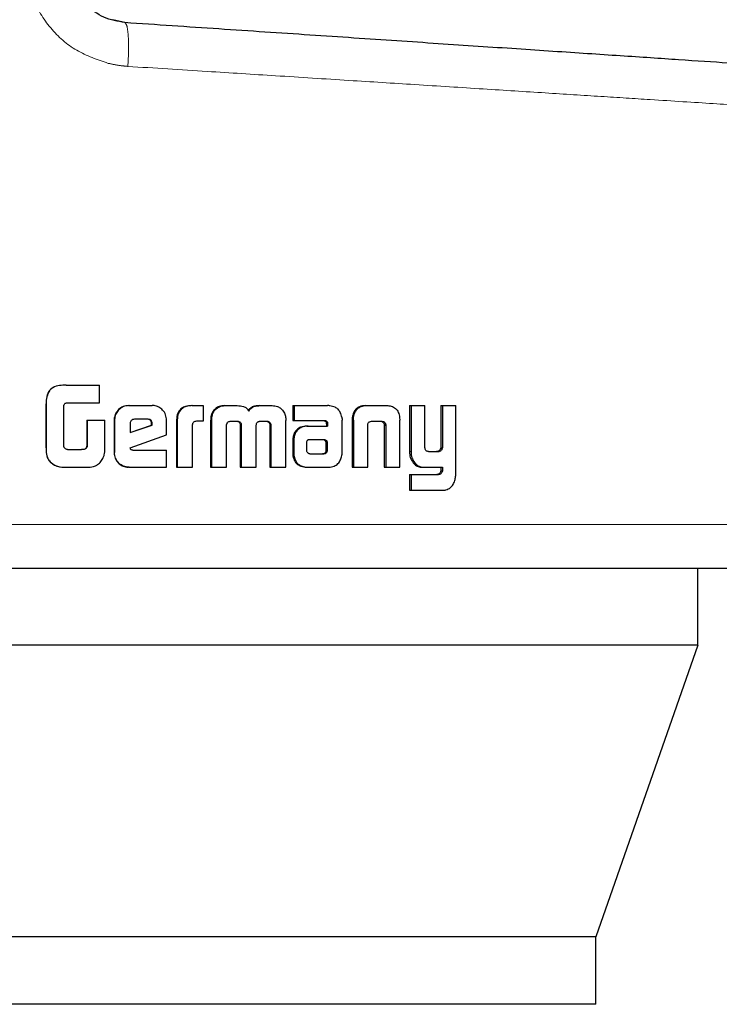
# Model space of a CAD drawing. Header units: millimetres. Extents: x 18 to 260, y 57 to 148.
# Tile 4 of 80: x 33.053 to 33.885, y 57.4 to 58.57. Entities that reach past the tile are written whole.
import ezdxf

# ---------------------------------------------------------------- set-up
doc = ezdxf.new("R2010")
doc.units = ezdxf.units.MM
doc.linetypes.add('PHANTOM', pattern=[12.7, 6.35, -1.27, 1.27, -1.27, 1.27, -1.27])

msp = doc.modelspace()

# ---------------------------------------------------------------- linework, layer by layer
at = {"color": 7, "linetype": 'Continuous', "lineweight": 25}
for p, q in [((33.1778, 58.5668), (33.1636, 58.5702)), ((33.108, 58.136), (33.1082, 58.136)), ((33.1082, 58.136), (33.1478, 58.136)), ((33.1478, 58.115), (33.1478, 58.136)), ((33.109, 58.115), (33.1478, 58.115)), ((33.084, 58.1119), (33.084, 58.066)), ((33.0841, 58.1119), (33.0841, 58.066)), ((33.1052, 58.0635), (33.1052, 58.111)), ((33.1823, 58.1117), (33.1828, 58.1117)), ((33.1828, 58.1117), (33.2104, 58.1117)), ((33.2576, 58.1117), (33.2584, 58.1117)), ((33.2584, 58.1117), (33.2708, 58.1117)), ((33.2708, 58.1117), (33.2708, 58.0931)), ((33.2831, 58.104), (33.2821, 58.104)), ((33.2964, 58.1117), (33.2974, 58.1117)), ((33.2974, 58.1117), (33.3112, 58.1117)), ((33.338, 58.1117), (33.3392, 58.1117)), ((33.3392, 58.1117), (33.3529, 58.1117)), ((33.3776, 58.1117), (33.3776, 58.094)), ((33.3776, 58.1117), (33.379, 58.1117)), ((33.379, 58.1117), (33.379, 58.094)), ((33.379, 58.1117), (33.4187, 58.1117)), ((33.4639, 58.1117), (33.4656, 58.1117)), ((33.4656, 58.1117), (33.489, 58.1117)), ((33.5163, 58.1117), (33.5163, 58.057)), ((33.5163, 58.1117), (33.5181, 58.1117)), ((33.5181, 58.1117), (33.5181, 58.057)), ((33.5181, 58.1117), (33.5345, 58.1117)), ((33.5345, 58.0628), (33.5345, 58.1117)), ((33.5533, 58.1117), (33.5533, 58.0616)), ((33.5533, 58.1117), (33.5553, 58.1117)), ((33.5553, 58.1117), (33.5553, 58.0616)), ((33.5553, 58.1117), (33.5712, 58.1117)), ((33.5712, 58.031), (33.5712, 58.1117)), ((33.1327, 58.0945), (33.1327, 58.0637)), ((33.1327, 58.0945), (33.133, 58.0945)), ((33.133, 58.0945), (33.133, 58.0637)), ((33.133, 58.0945), (33.154, 58.0945)), ((33.154, 58.0632), (33.154, 58.0945)), ((33.1651, 58.0944), (33.1651, 58.0557)), ((33.1651, 58.0944), (33.1656, 58.0944)), ((33.1656, 58.0944), (33.1656, 58.0557)), ((33.2052, 58.0954), (33.1891, 58.0954)), ((33.2275, 58.0769), (33.2275, 58.0944)), ((33.2391, 58.0929), (33.2391, 58.0384)), ((33.2391, 58.0929), (33.2399, 58.0929)), ((33.2399, 58.0929), (33.2399, 58.0384)), ((33.2708, 58.0931), (33.2628, 58.0931)), ((33.2798, 58.0941), (33.2798, 58.0384)), ((33.2798, 58.0941), (33.2808, 58.0941)), ((33.2808, 58.0941), (33.2808, 58.0384)), ((33.3037, 58.0931), (33.3124, 58.0931)), ((33.3387, 58.0931), (33.3465, 58.0931)), ((33.349, 58.0917), (33.3502, 58.0917)), ((33.3691, 58.0384), (33.3692, 58.0941)), ((33.3776, 58.094), (33.379, 58.094)), ((33.379, 58.094), (33.4151, 58.094)), ((33.4173, 58.0912), (33.4173, 58.0902)), ((33.4173, 58.0912), (33.4188, 58.0912)), ((33.4188, 58.0912), (33.4188, 58.0902)), ((33.436, 58.0556), (33.4361, 58.0945)), ((33.448, 58.0942), (33.448, 58.0384)), ((33.4482, 58.0976), (33.4498, 58.0976)), ((33.4496, 58.0942), (33.4496, 58.0384)), ((33.472, 58.0931), (33.4825, 58.0931)), ((33.5045, 58.0976), (33.5047, 58.0942)), ((33.5047, 58.0384), (33.5047, 58.0942)), ((33.184, 58.0904), (33.184, 58.0796)), ((33.184, 58.0796), (33.2102, 58.0885)), ((33.184, 58.0798), (33.2096, 58.0885)), ((33.2102, 58.0903), (33.2096, 58.0903)), ((33.2096, 58.0885), (33.2096, 58.0903)), ((33.2102, 58.0885), (33.2096, 58.0885)), ((33.2102, 58.0885), (33.2102, 58.0903)), ((33.2582, 58.0384), (33.2582, 58.0891)), ((33.2988, 58.0384), (33.2986, 58.0875)), ((33.3151, 58.0884), (33.3151, 58.0384)), ((33.3151, 58.0884), (33.3162, 58.0884)), ((33.3162, 58.0884), (33.3162, 58.0384)), ((33.3341, 58.0384), (33.3341, 58.0884)), ((33.3502, 58.0875), (33.3501, 58.0384)), ((33.3502, 58.0875), (33.3515, 58.0875)), ((33.3515, 58.0875), (33.3513, 58.0384)), ((33.3943, 58.0872), (33.3956, 58.0872)), ((33.3956, 58.0872), (33.4189, 58.0872)), ((33.4173, 58.0902), (33.4188, 58.0902)), ((33.4174, 58.0891), (33.4174, 58.0872)), ((33.4174, 58.0891), (33.4189, 58.0891)), ((33.4189, 58.0891), (33.4189, 58.0872)), ((33.4666, 58.0384), (33.4666, 58.089)), ((33.4861, 58.089), (33.4879, 58.089)), ((33.4863, 58.088), (33.4863, 58.0384)), ((33.488, 58.088), (33.488, 58.0384)), ((33.1842, 58.0616), (33.2275, 58.0769)), ((33.3774, 58.0699), (33.3774, 58.0549)), ((33.3787, 58.0699), (33.3787, 58.0549)), ((33.3937, 58.0673), (33.3937, 58.0662)), ((33.3971, 58.071), (33.3964, 58.0708)), ((33.3982, 58.071), (33.3971, 58.071)), ((33.4141, 58.0711), (33.3982, 58.071)), ((33.1097, 58.0594), (33.1264, 58.0594)), ((33.1327, 58.0637), (33.133, 58.0637)), ((33.1651, 58.0557), (33.1656, 58.0557)), ((33.1874, 58.0587), (33.2275, 58.0587)), ((33.2275, 58.0384), (33.2275, 58.0587)), ((33.3937, 58.0662), (33.3938, 58.0587)), ((33.4178, 58.0559), (33.4163, 58.0559)), ((33.4173, 58.0588), (33.4172, 58.0669)), ((33.4186, 58.0669), (33.4172, 58.0669)), ((33.4188, 58.0588), (33.4173, 58.0588)), ((33.4188, 58.0588), (33.4186, 58.0669)), ((33.5389, 58.057), (33.5504, 58.057)), ((33.5494, 58.0571), (33.5514, 58.0571)), ((33.5533, 58.0616), (33.5553, 58.0616)), ((33.0889, 58.0449), (33.0891, 58.0449)), ((33.3774, 58.0549), (33.3787, 58.0549)), ((33.3776, 58.0517), (33.379, 58.0517)), ((33.3981, 58.0544), (33.4129, 58.0545)), ((33.3983, 58.0544), (33.4143, 58.0545)), ((33.4143, 58.0545), (33.4129, 58.0545)), ((33.5185, 58.0467), (33.5204, 58.0467)), ((33.108, 58.0384), (33.1083, 58.0384)), ((33.1083, 58.0384), (33.1325, 58.0384)), ((33.1828, 58.0384), (33.1823, 58.0384)), ((33.1828, 58.0384), (33.2275, 58.0384)), ((33.2391, 58.0384), (33.2399, 58.0384)), ((33.2399, 58.0384), (33.2582, 58.0384)), ((33.2798, 58.0384), (33.2808, 58.0384)), ((33.2808, 58.0384), (33.2988, 58.0384)), ((33.3151, 58.0384), (33.3162, 58.0384)), ((33.3162, 58.0384), (33.3341, 58.0384)), ((33.3501, 58.0384), (33.3513, 58.0384)), ((33.3513, 58.0384), (33.3691, 58.0384)), ((33.3951, 58.0384), (33.3965, 58.0384)), ((33.3965, 58.0384), (33.4205, 58.0384)), ((33.448, 58.0384), (33.4496, 58.0384)), ((33.4496, 58.0384), (33.4666, 58.0384)), ((33.4863, 58.0384), (33.488, 58.0384)), ((33.488, 58.0384), (33.5047, 58.0384)), ((33.5325, 58.0384), (33.5344, 58.0384)), ((33.5344, 58.0384), (33.5553, 58.0384)), ((33.5533, 58.0384), (33.5533, 58.0341)), ((33.5533, 58.0341), (33.5553, 58.0341)), ((33.5553, 58.0384), (33.5553, 58.0341)), ((33.5163, 58.0296), (33.5163, 58.011)), ((33.5163, 58.0296), (33.5181, 58.0296)), ((33.5181, 58.0296), (33.5181, 58.011)), ((33.5181, 58.0296), (33.5508, 58.0296)), ((33.5163, 58.011), (33.5181, 58.011)), ((33.5181, 58.011), (33.5562, 58.011)), ((33.8591, 57.8271), (33.8591, 57.9184)), ((33.8591, 57.8271), (32.323, 57.8271)), ((33.8591, 57.8271), (33.7377, 57.4801)), ((33.7377, 57.4801), (32.464, 57.4801)), ((33.7377, 57.4001), (33.7377, 57.4801)), ((33.7377, 57.4001), (32.464, 57.4001))]:
    msp.add_line(p, q, dxfattribs=at)
at = {"color": 8, "linetype": 'PHANTOM', "lineweight": 18}
for p, q in [((33.0841, 58.1119), (33.084, 58.1119)), ((33.4496, 58.0942), (33.448, 58.0942)), ((33.4863, 58.088), (33.488, 58.088)), ((33.3774, 58.0699), (33.3787, 58.0699)), ((33.415, 58.0705), (33.4165, 58.0705)), ((33.084, 58.066), (33.0841, 58.066)), ((33.5163, 58.057), (33.5181, 58.057)), ((33.5497, 58.0297), (33.5517, 58.0297)), ((34.05, 57.9704), (33.0436, 57.9704))]:
    msp.add_line(p, q, dxfattribs=at)
for points, knots in [([(33.0619, 58.636), (33.0634, 58.6223), (33.0662, 58.5949), (33.0881, 58.5592), (33.1193, 58.5315), (33.1452, 58.5228), (33.1581, 58.5184)], [0, 0, 0, 0, 0.250318, 0.500045, 0.750023, 1, 1, 1, 1]), ([(33.1778, 58.5668), (33.1787, 58.5659), (33.1804, 58.5643), (33.182, 58.5522), (33.1825, 58.5351), (33.1818, 58.5216), (33.1814, 58.5148)], [0, 0, 0, 0, 0.249999, 0.500001, 0.750001, 1, 1, 1, 1]), ([(33.1581, 58.5184), (33.1626, 58.5175), (33.1703, 58.5158), (33.1781, 58.5151), (33.1814, 58.5148)], [0, 0, 0, 0, 0.575328, 1, 1, 1, 1]), ([(33.1814, 58.5148), (33.213, 58.5128), (33.2723, 58.509), (33.3601, 58.5035), (33.4427, 58.4982), (33.5254, 58.493), (33.6037, 58.488), (33.6776, 58.4833), (33.7439, 58.4791), (33.812, 58.4747), (33.8788, 58.4705), (33.9402, 58.4666), (33.9887, 58.4635), (34.0237, 58.4613), (34.0459, 58.4599), (34.0486, 58.4597), (34.05, 58.4596)], [0, 0, 0, 0, 0.066618, 0.12514, 0.189875, 0.250255, 0.316305, 0.380006, 0.441359, 0.500366, 0.585655, 0.668945, 0.75024, 0.834102, 0.917353, 1, 1, 1, 1])]:
    msp.add_open_spline(points, degree=3, knots=knots, dxfattribs=at)
at = {"color": 7, "linetype": 'Continuous', "lineweight": 25}
for points, knots in [([(33.1778, 58.5668), (33.1692, 58.5683), (33.1522, 58.5713), (33.1308, 58.5875), (33.1159, 58.6098), (33.114, 58.6273), (33.113, 58.636)], [0, 0, 0, 0, 0.2520736, 0.5017329, 0.7505763, 1, 1, 1, 1]), ([(34.0014, 58.5115), (34.0001, 58.5116), (33.9974, 58.5118), (33.9763, 58.5132), (33.9429, 58.5155), (33.8965, 58.5186), (33.8381, 58.5225), (33.7683, 58.5272), (33.6883, 58.5325), (33.5991, 58.5385), (33.5021, 58.545), (33.3986, 58.552), (33.2902, 58.5592), (33.2153, 58.5642), (33.1778, 58.5668)], [0, 0, 0, 0, 0.083265, 0.166495, 0.249769, 0.333065, 0.416337, 0.499665, 0.583021, 0.66636, 0.749752, 0.83317, 0.916563, 1, 1, 1, 1]), ([(33.108, 58.136), (33.1053, 58.1359), (33.0999, 58.1358), (33.0931, 58.1339), (33.0885, 58.1303), (33.0855, 58.1252), (33.0842, 58.1188), (33.084, 58.114), (33.084, 58.1119)], [0, 0, 0, 0, 0.201036, 0.403993, 0.519773, 0.635407, 0.841116, 1, 1, 1, 1]), ([(33.1082, 58.136), (33.1055, 58.1359), (33.1001, 58.1358), (33.0932, 58.1339), (33.0886, 58.1302), (33.0856, 58.1251), (33.0843, 58.1187), (33.0842, 58.1139), (33.0841, 58.1119)], [0, 0, 0, 0, 0.202661, 0.407288, 0.523056, 0.638653, 0.845681, 1, 1, 1, 1]), ([(33.1052, 58.111), (33.1053, 58.1116), (33.1056, 58.1127), (33.1065, 58.114), (33.1076, 58.1148), (33.1085, 58.1149), (33.109, 58.115)], [0, 0, 0, 0, 0.33625, 0.550369, 0.765245, 1, 1, 1, 1]), ([(33.1823, 58.1117), (33.1801, 58.1115), (33.1757, 58.111), (33.1704, 58.1073), (33.1666, 58.1024), (33.1652, 58.0978), (33.1652, 58.0951), (33.1651, 58.0944)], [0, 0, 0, 0, 0.241705, 0.484852, 0.698293, 0.917574, 1, 1, 1, 1]), ([(33.1828, 58.1117), (33.1806, 58.1115), (33.1762, 58.111), (33.1708, 58.1073), (33.1671, 58.1024), (33.1657, 58.0978), (33.1656, 58.0951), (33.1656, 58.0944)], [0, 0, 0, 0, 0.24285, 0.48717, 0.701504, 0.919942, 1, 1, 1, 1]), ([(33.2275, 58.0944), (33.2272, 58.0966), (33.2268, 58.101), (33.2231, 58.1064), (33.2183, 58.1102), (33.2137, 58.1116), (33.2111, 58.1117), (33.2104, 58.1117)], [0, 0, 0, 0, 0.242794, 0.486977, 0.700866, 0.920394, 1, 1, 1, 1]), ([(33.2576, 58.1117), (33.2549, 58.1115), (33.2507, 58.1113), (33.2453, 58.1087), (33.2419, 58.1051), (33.2395, 58.0997), (33.2393, 58.0955), (33.2391, 58.0929)], [0, 0, 0, 0, 0.2645371, 0.4269655, 0.5903811, 0.7388039, 1, 1, 1, 1]), ([(33.2584, 58.1117), (33.2558, 58.1115), (33.2515, 58.1113), (33.246, 58.1086), (33.2427, 58.1051), (33.2403, 58.0997), (33.2401, 58.0955), (33.2399, 58.0929)], [0, 0, 0, 0, 0.266682, 0.429117, 0.592548, 0.740988, 1, 1, 1, 1]), ([(33.2821, 58.104), (33.2815, 58.1028), (33.2805, 58.1006), (33.2799, 58.0972), (33.2798, 58.0951), (33.2798, 58.0941)], [0, 0, 0, 0, 0.391743, 0.692694, 1, 1, 1, 1]), ([(33.2831, 58.104), (33.2825, 58.1028), (33.2814, 58.1006), (33.2808, 58.0972), (33.2808, 58.0951), (33.2808, 58.0941)], [0, 0, 0, 0, 0.395665, 0.694708, 1, 1, 1, 1]), ([(33.2964, 58.1117), (33.2942, 58.1115), (33.2903, 58.1112), (33.2853, 58.1082), (33.2832, 58.1054), (33.2821, 58.104)], [0, 0, 0, 0, 0.38411, 0.690357, 1, 1, 1, 1]), ([(33.2831, 58.104), (33.2845, 58.1058), (33.2871, 58.1091), (33.2925, 58.1114), (33.2958, 58.1116), (33.2974, 58.1117)], [0, 0, 0, 0, 0.406345, 0.724529, 1, 1, 1, 1]), ([(33.3112, 58.1117), (33.3138, 58.1115), (33.3178, 58.1113), (33.3225, 58.1088), (33.3244, 58.1066), (33.3252, 58.1053), (33.3253, 58.1052)], [0, 0, 0, 0, 0.483266, 0.726031, 0.96998, 1, 1, 1, 1]), ([(33.338, 58.1117), (33.3354, 58.1115), (33.3314, 58.1113), (33.3265, 58.1086), (33.3249, 58.1063), (33.3242, 58.1052)], [0, 0, 0, 0, 0.50006, 0.750225, 1, 1, 1, 1]), ([(33.3253, 58.1052), (33.3261, 58.1063), (33.3276, 58.1086), (33.3325, 58.1113), (33.3365, 58.1115), (33.3392, 58.1117)], [0, 0, 0, 0, 0.249419, 0.499518, 1, 1, 1, 1]), ([(33.3529, 58.1117), (33.355, 58.1115), (33.3588, 58.1112), (33.3638, 58.1082), (33.3658, 58.1054), (33.3669, 58.104)], [0, 0, 0, 0, 0.385701, 0.692152, 1, 1, 1, 1]), ([(33.3669, 58.104), (33.3676, 58.1024), (33.3687, 58.1001), (33.3691, 58.0966), (33.3692, 58.0949), (33.3692, 58.0941)], [0, 0, 0, 0, 0.499124, 0.749501, 1, 1, 1, 1]), ([(33.4217, 58.1114), (33.4212, 58.1115), (33.4202, 58.1116), (33.4192, 58.1117), (33.4187, 58.1117)], [0, 0, 0, 0, 0.5003079, 1, 1, 1, 1]), ([(33.4358, 58.0977), (33.4353, 58.0997), (33.4345, 58.1033), (33.4315, 58.1074), (33.4273, 58.1103), (33.4238, 58.111), (33.4217, 58.1114)], [0, 0, 0, 0, 0.2829642, 0.488468, 0.6937314, 1, 1, 1, 1]), ([(33.4639, 58.1117), (33.4614, 58.1115), (33.4575, 58.1112), (33.4529, 58.1082), (33.4499, 58.1043), (33.4487, 58.1004), (33.4483, 58.098), (33.4482, 58.0976)], [0, 0, 0, 0, 0.328275, 0.515876, 0.703911, 0.942647, 1, 1, 1, 1]), ([(33.4498, 58.0976), (33.4502, 58.0997), (33.451, 58.1033), (33.4539, 58.1077), (33.4578, 58.1105), (33.462, 58.1116), (33.4647, 58.1117), (33.4656, 58.1117)], [0, 0, 0, 0, 0.25997, 0.447475, 0.635338, 0.880875, 1, 1, 1, 1]), ([(33.489, 58.1117), (33.4909, 58.1116), (33.4937, 58.1114), (33.4972, 58.11), (33.4995, 58.1084), (33.5015, 58.1062), (33.5035, 58.1027), (33.5041, 58.0996), (33.5045, 58.0976)], [0, 0, 0, 0, 0.250361, 0.375681, 0.500826, 0.622424, 0.750726, 1, 1, 1, 1]), ([(33.1891, 58.0954), (33.1884, 58.0953), (33.187, 58.0952), (33.1854, 58.0939), (33.1843, 58.0924), (33.184, 58.0911), (33.184, 58.0905), (33.184, 58.0904)], [0, 0, 0, 0, 0.2720256, 0.5193165, 0.7554507, 0.9650564, 1, 1, 1, 1]), ([(33.2096, 58.0903), (33.2095, 58.0911), (33.2094, 58.0925), (33.2085, 58.094), (33.2075, 58.0948), (33.2061, 58.0953), (33.2051, 58.0954), (33.2046, 58.0954)], [0, 0, 0, 0, 0.317568, 0.474658, 0.632261, 0.786549, 1, 1, 1, 1]), ([(33.2102, 58.0903), (33.2102, 58.091), (33.2101, 58.0922), (33.2094, 58.0938), (33.2084, 58.0947), (33.207, 58.0953), (33.2059, 58.0953), (33.2052, 58.0954)], [0, 0, 0, 0, 0.273281, 0.436252, 0.60048, 0.749556, 1, 1, 1, 1]), ([(33.2628, 58.0931), (33.2622, 58.093), (33.261, 58.0928), (33.2595, 58.092), (33.2586, 58.0909), (33.2583, 58.0899), (33.2582, 58.0893), (33.2582, 58.0891)], [0, 0, 0, 0, 0.278901, 0.561679, 0.735005, 0.90887, 1, 1, 1, 1]), ([(33.2987, 58.0887), (33.299, 58.0896), (33.2994, 58.091), (33.3007, 58.0923), (33.3021, 58.093), (33.3031, 58.093), (33.3037, 58.0931)], [0, 0, 0, 0, 0.36905, 0.56774, 0.766427, 1, 1, 1, 1]), ([(33.3113, 58.0931), (33.312, 58.0929), (33.3131, 58.0925), (33.3143, 58.0914), (33.315, 58.0901), (33.3151, 58.0891), (33.3151, 58.0885), (33.3151, 58.0884)], [0, 0, 0, 0, 0.326837, 0.527897, 0.729271, 0.942515, 1, 1, 1, 1]), ([(33.3124, 58.0931), (33.3131, 58.0929), (33.3142, 58.0925), (33.3154, 58.0914), (33.316, 58.0902), (33.3162, 58.0891), (33.3162, 58.0885), (33.3162, 58.0884)], [0, 0, 0, 0, 0.326443, 0.527492, 0.728795, 0.941235, 1, 1, 1, 1]), ([(33.3341, 58.0884), (33.3342, 58.089), (33.3343, 58.0902), (33.3351, 58.0916), (33.336, 58.0923), (33.3366, 58.0926), (33.3369, 58.0927)], [0, 0, 0, 0, 0.369374, 0.61525, 0.860889, 1, 1, 1, 1]), ([(33.3369, 58.0927), (33.3371, 58.0928), (33.3375, 58.0929), (33.3381, 58.093), (33.3385, 58.0931), (33.3387, 58.0931)], [0, 0, 0, 0, 0.341028, 0.669659, 1, 1, 1, 1]), ([(33.3453, 58.0931), (33.3458, 58.0931), (33.3467, 58.093), (33.348, 58.0926), (33.3487, 58.092), (33.349, 58.0917)], [0, 0, 0, 0, 0.379833, 0.700358, 1, 1, 1, 1]), ([(33.3465, 58.0931), (33.347, 58.0931), (33.3479, 58.093), (33.3492, 58.0926), (33.3499, 58.092), (33.3502, 58.0917)], [0, 0, 0, 0, 0.344467, 0.692518, 1, 1, 1, 1]), ([(33.349, 58.0917), (33.3493, 58.0913), (33.35, 58.0903), (33.3502, 58.0888), (33.3502, 58.0878), (33.3502, 58.0875)], [0, 0, 0, 0, 0.365532, 0.814876, 1, 1, 1, 1]), ([(33.3502, 58.0917), (33.3505, 58.0913), (33.3512, 58.0903), (33.3514, 58.0888), (33.3515, 58.0878), (33.3515, 58.0875)], [0, 0, 0, 0, 0.3648511, 0.8119667, 1, 1, 1, 1]), ([(33.4137, 58.094), (33.4144, 58.0939), (33.4156, 58.0936), (33.4167, 58.0927), (33.4172, 58.0919), (33.4172, 58.0914), (33.4173, 58.0912)], [0, 0, 0, 0, 0.480069, 0.712024, 0.875302, 1, 1, 1, 1]), ([(33.4151, 58.094), (33.4156, 58.0939), (33.4164, 58.0938), (33.4175, 58.0933), (33.4182, 58.0926), (33.4186, 58.0919), (33.4187, 58.0914), (33.4188, 58.0912)], [0, 0, 0, 0, 0.267999, 0.537916, 0.722233, 0.870389, 1, 1, 1, 1]), ([(33.4358, 58.0977), (33.4359, 58.0974), (33.436, 58.0967), (33.436, 58.0956), (33.4361, 58.0949), (33.4361, 58.0945)], [0, 0, 0, 0, 0.308521, 0.616932, 1, 1, 1, 1]), ([(33.4482, 58.0976), (33.4481, 58.097), (33.448, 58.0959), (33.448, 58.0947), (33.448, 58.0942)], [0, 0, 0, 0, 0.5, 1, 1, 1, 1]), ([(33.4496, 58.0942), (33.4496, 58.0945), (33.4496, 58.0952), (33.4497, 58.0963), (33.4498, 58.0971), (33.4498, 58.0976)], [0, 0, 0, 0, 0.292061, 0.584184, 1, 1, 1, 1]), ([(33.4666, 58.089), (33.4667, 58.0897), (33.467, 58.0907), (33.4679, 58.0919), (33.4692, 58.0927), (33.4706, 58.093), (33.4717, 58.0931), (33.472, 58.0931)], [0, 0, 0, 0, 0.237961, 0.403549, 0.567936, 0.841566, 1, 1, 1, 1]), ([(33.4808, 58.0931), (33.4816, 58.093), (33.4829, 58.093), (33.4846, 58.0922), (33.4855, 58.0911), (33.486, 58.09), (33.4861, 58.0893), (33.4861, 58.089)], [0, 0, 0, 0, 0.345107, 0.539611, 0.735416, 0.907085, 1, 1, 1, 1]), ([(33.4825, 58.0931), (33.4831, 58.0931), (33.4843, 58.093), (33.4859, 58.0925), (33.487, 58.0915), (33.4877, 58.0903), (33.4878, 58.0894), (33.4879, 58.089)], [0, 0, 0, 0, 0.247656, 0.497731, 0.67266, 0.848206, 1, 1, 1, 1]), ([(33.2986, 58.0875), (33.2986, 58.0876), (33.2986, 58.0878), (33.2987, 58.0882), (33.2987, 58.0885), (33.2987, 58.0887)], [0, 0, 0, 0, 0.259826, 0.519293, 1, 1, 1, 1]), ([(33.3943, 58.0872), (33.3917, 58.087), (33.3875, 58.0867), (33.3825, 58.0836), (33.3794, 58.0798), (33.3777, 58.075), (33.3775, 58.0716), (33.3774, 58.0699)], [0, 0, 0, 0, 0.2865, 0.465498, 0.644801, 0.814117, 1, 1, 1, 1]), ([(33.3956, 58.0872), (33.3931, 58.087), (33.3889, 58.0867), (33.3838, 58.0836), (33.3807, 58.0797), (33.379, 58.0749), (33.3788, 58.0716), (33.3787, 58.0699)], [0, 0, 0, 0, 0.288816, 0.467648, 0.646821, 0.816013, 1, 1, 1, 1]), ([(33.4173, 58.0902), (33.4173, 58.0901), (33.4174, 58.0898), (33.4174, 58.0895), (33.4174, 58.0893), (33.4174, 58.0891)], [0, 0, 0, 0, 0.35627, 0.675842, 1, 1, 1, 1]), ([(33.4188, 58.0902), (33.4188, 58.0901), (33.4189, 58.0898), (33.4189, 58.0895), (33.4189, 58.0893), (33.4189, 58.0891)], [0, 0, 0, 0, 0.3560934, 0.6758918, 1, 1, 1, 1]), ([(33.4861, 58.089), (33.4862, 58.0889), (33.4862, 58.0887), (33.4863, 58.0883), (33.4863, 58.0881), (33.4863, 58.088)], [0, 0, 0, 0, 0.357146, 0.675792, 1, 1, 1, 1]), ([(33.4879, 58.089), (33.4879, 58.0889), (33.488, 58.0887), (33.488, 58.0883), (33.488, 58.0881), (33.488, 58.088)], [0, 0, 0, 0, 0.3607, 0.677639, 1, 1, 1, 1]), ([(33.3964, 58.0708), (33.396, 58.0708), (33.3954, 58.0707), (33.3947, 58.0701), (33.3941, 58.0691), (33.3938, 58.0682), (33.3937, 58.0675), (33.3937, 58.0673)], [0, 0, 0, 0, 0.216485, 0.399972, 0.583155, 0.90123, 1, 1, 1, 1]), ([(33.415, 58.0705), (33.4147, 58.0707), (33.4142, 58.071), (33.4133, 58.0711), (33.4129, 58.0711), (33.4127, 58.0711)], [0, 0, 0, 0, 0.437748, 0.717492, 1, 1, 1, 1]), ([(33.4165, 58.0705), (33.4162, 58.0707), (33.4156, 58.071), (33.4148, 58.0711), (33.4144, 58.0711), (33.4141, 58.0711)], [0, 0, 0, 0, 0.435796, 0.716321, 1, 1, 1, 1]), ([(33.4172, 58.0669), (33.4171, 58.0673), (33.4171, 58.0679), (33.417, 58.0687), (33.4167, 58.0694), (33.4159, 58.0699), (33.4153, 58.0703), (33.415, 58.0705)], [0, 0, 0, 0, 0.263613, 0.411817, 0.516136, 0.740936, 1, 1, 1, 1]), ([(33.4186, 58.0669), (33.4186, 58.0673), (33.4186, 58.0679), (33.4185, 58.0687), (33.4182, 58.0694), (33.4174, 58.0699), (33.4168, 58.0703), (33.4165, 58.0705)], [0, 0, 0, 0, 0.263279, 0.411055, 0.514952, 0.737604, 1, 1, 1, 1]), ([(33.084, 58.066), (33.084, 58.0634), (33.0841, 58.058), (33.0846, 58.0503), (33.0876, 58.0465), (33.0889, 58.0449)], [0, 0, 0, 0, 0.35905, 0.720104, 1, 1, 1, 1]), ([(33.0841, 58.066), (33.0842, 58.0633), (33.0842, 58.058), (33.0848, 58.0502), (33.0878, 58.0465), (33.0891, 58.0449)], [0, 0, 0, 0, 0.362518, 0.727299, 1, 1, 1, 1]), ([(33.1057, 58.0619), (33.1056, 58.0621), (33.1055, 58.0624), (33.1053, 58.0629), (33.1052, 58.0633), (33.1052, 58.0635)], [0, 0, 0, 0, 0.335106, 0.666682, 1, 1, 1, 1]), ([(33.1097, 58.0594), (33.1091, 58.0595), (33.1081, 58.0598), (33.1066, 58.0606), (33.106, 58.0615), (33.1057, 58.0619)], [0, 0, 0, 0, 0.334986, 0.673303, 1, 1, 1, 1]), ([(33.1327, 58.0637), (33.1325, 58.0629), (33.1323, 58.0617), (33.1313, 58.0604), (33.1297, 58.0596), (33.1279, 58.0594), (33.1265, 58.0594), (33.1261, 58.0594)], [0, 0, 0, 0, 0.273259, 0.402315, 0.531368, 0.855262, 1, 1, 1, 1]), ([(33.133, 58.0637), (33.1329, 58.0631), (33.1327, 58.062), (33.132, 58.0608), (33.1309, 58.06), (33.129, 58.0594), (33.1274, 58.0594), (33.1264, 58.0594)], [0, 0, 0, 0, 0.215259, 0.346609, 0.47866, 0.657897, 1, 1, 1, 1]), ([(33.1521, 58.0499), (33.1526, 58.051), (33.1535, 58.0531), (33.154, 58.0576), (33.154, 58.061), (33.154, 58.0632)], [0, 0, 0, 0, 0.259641, 0.509332, 1, 1, 1, 1]), ([(33.1651, 58.0557), (33.1653, 58.0534), (33.1658, 58.0489), (33.1696, 58.0436), (33.1744, 58.0398), (33.1789, 58.0385), (33.1816, 58.0384), (33.1823, 58.0384)], [0, 0, 0, 0, 0.245161, 0.492092, 0.703186, 0.921864, 1, 1, 1, 1]), ([(33.1828, 58.0384), (33.1806, 58.0386), (33.1761, 58.039), (33.1707, 58.0429), (33.167, 58.0478), (33.1657, 58.0523), (33.1656, 58.055), (33.1656, 58.0557)], [0, 0, 0, 0, 0.246558, 0.494884, 0.706896, 0.924834, 1, 1, 1, 1]), ([(33.1874, 58.0587), (33.1868, 58.0587), (33.1861, 58.0588), (33.1852, 58.0591), (33.1848, 58.0595), (33.1844, 58.0603), (33.1843, 58.061), (33.1842, 58.0616)], [0, 0, 0, 0, 0.334934, 0.463294, 0.562729, 0.662446, 1, 1, 1, 1]), ([(33.3938, 58.0587), (33.3938, 58.0583), (33.3939, 58.0575), (33.3943, 58.0567), (33.3946, 58.0563), (33.3947, 58.0562)], [0, 0, 0, 0, 0.394691, 0.861129, 1, 1, 1, 1]), ([(33.3947, 58.0562), (33.395, 58.0558), (33.3956, 58.0552), (33.3965, 58.0548), (33.3971, 58.0547), (33.3973, 58.0546)], [0, 0, 0, 0, 0.467573, 0.73055, 1, 1, 1, 1]), ([(33.4129, 58.0545), (33.4133, 58.0546), (33.4141, 58.0546), (33.4154, 58.055), (33.416, 58.0556), (33.4163, 58.0559)], [0, 0, 0, 0, 0.3393249, 0.6812055, 1, 1, 1, 1]), ([(33.4143, 58.0545), (33.4147, 58.0546), (33.4156, 58.0546), (33.4168, 58.055), (33.4175, 58.0556), (33.4178, 58.0559)], [0, 0, 0, 0, 0.340131, 0.682853, 1, 1, 1, 1]), ([(33.4163, 58.0559), (33.4165, 58.0562), (33.4168, 58.0568), (33.4172, 58.0577), (33.4173, 58.0584), (33.4173, 58.0588)], [0, 0, 0, 0, 0.332577, 0.6677, 1, 1, 1, 1]), ([(33.4178, 58.0559), (33.418, 58.0562), (33.4183, 58.0568), (33.4187, 58.0577), (33.4187, 58.0584), (33.4188, 58.0588)], [0, 0, 0, 0, 0.332316, 0.667294, 1, 1, 1, 1]), ([(33.4358, 58.0522), (33.4359, 58.0525), (33.436, 58.0532), (33.436, 58.0543), (33.436, 58.0551), (33.436, 58.0556)], [0, 0, 0, 0, 0.294885, 0.589891, 1, 1, 1, 1]), ([(33.5163, 58.057), (33.5163, 58.0556), (33.5164, 58.0532), (33.517, 58.0497), (33.518, 58.0477), (33.5185, 58.0467)], [0, 0, 0, 0, 0.372653, 0.679158, 1, 1, 1, 1]), ([(33.5181, 58.057), (33.5182, 58.0556), (33.5183, 58.0532), (33.5189, 58.0496), (33.5199, 58.0477), (33.5204, 58.0467)], [0, 0, 0, 0, 0.37627, 0.681025, 1, 1, 1, 1]), ([(33.5389, 58.057), (33.5383, 58.057), (33.5373, 58.0571), (33.5361, 58.0579), (33.5352, 58.059), (33.5346, 58.0607), (33.5346, 58.0621), (33.5345, 58.0628)], [0, 0, 0, 0, 0.2315959, 0.3868996, 0.5428385, 0.7448406, 1, 1, 1, 1]), ([(33.5494, 58.0571), (33.5492, 58.0571), (33.549, 58.057), (33.5487, 58.057), (33.5485, 58.057), (33.5484, 58.057)], [0, 0, 0, 0, 0.3602869, 0.6792055, 1, 1, 1, 1]), ([(33.5533, 58.0616), (33.5532, 58.0609), (33.5529, 58.0597), (33.552, 58.0583), (33.5508, 58.0575), (33.5499, 58.0572), (33.5494, 58.0571)], [0, 0, 0, 0, 0.3134, 0.530377, 0.747726, 1, 1, 1, 1]), ([(33.5514, 58.0571), (33.5513, 58.0571), (33.551, 58.057), (33.5507, 58.057), (33.5505, 58.057), (33.5504, 58.057)], [0, 0, 0, 0, 0.361696, 0.679457, 1, 1, 1, 1]), ([(33.5553, 58.0616), (33.5552, 58.0609), (33.555, 58.0598), (33.5541, 58.0584), (33.5529, 58.0575), (33.5519, 58.0573), (33.5514, 58.0571)], [0, 0, 0, 0, 0.292464, 0.511596, 0.731144, 1, 1, 1, 1]), ([(33.0889, 58.0449), (33.0902, 58.0437), (33.0927, 58.0413), (33.0993, 58.0386), (33.1045, 58.0385), (33.108, 58.0384)], [0, 0, 0, 0, 0.250033, 0.49987, 1, 1, 1, 1]), ([(33.0891, 58.0449), (33.0911, 58.0432), (33.095, 58.0397), (33.1021, 58.0385), (33.1065, 58.0384), (33.1083, 58.0384)], [0, 0, 0, 0, 0.369039, 0.738818, 1, 1, 1, 1]), ([(33.1325, 58.0384), (33.1352, 58.0385), (33.1397, 58.0387), (33.1457, 58.0412), (33.1496, 58.0451), (33.1513, 58.0483), (33.1521, 58.0499)], [0, 0, 0, 0, 0.331193, 0.554494, 0.778895, 1, 1, 1, 1]), ([(33.3774, 58.0549), (33.3774, 58.0544), (33.3774, 58.0533), (33.3776, 58.0522), (33.3776, 58.0517)], [0, 0, 0, 0, 0.500002, 1, 1, 1, 1]), ([(33.3776, 58.0517), (33.3782, 58.0493), (33.3793, 58.0455), (33.3831, 58.0415), (33.3879, 58.039), (33.3921, 58.0384), (33.3948, 58.0384), (33.3951, 58.0384)], [0, 0, 0, 0, 0.28303, 0.470371, 0.656878, 0.960237, 1, 1, 1, 1]), ([(33.3787, 58.0549), (33.3787, 58.0546), (33.3788, 58.0539), (33.3788, 58.0528), (33.3789, 58.0521), (33.379, 58.0517)], [0, 0, 0, 0, 0.304929, 0.609964, 1, 1, 1, 1]), ([(33.379, 58.0517), (33.3796, 58.0493), (33.3806, 58.0455), (33.3844, 58.0415), (33.3892, 58.039), (33.3935, 58.0384), (33.3962, 58.0384), (33.3965, 58.0384)], [0, 0, 0, 0, 0.281033, 0.468276, 0.654682, 0.959017, 1, 1, 1, 1]), ([(33.3973, 58.0546), (33.3975, 58.0546), (33.3977, 58.0545), (33.398, 58.0544), (33.3982, 58.0544), (33.3983, 58.0544)], [0, 0, 0, 0, 0.360851, 0.678187, 1, 1, 1, 1]), ([(33.4205, 58.0384), (33.4226, 58.0386), (33.4265, 58.039), (33.4313, 58.0425), (33.4345, 58.0469), (33.4354, 58.0505), (33.4358, 58.0522)], [0, 0, 0, 0, 0.296819, 0.534185, 0.771641, 1, 1, 1, 1]), ([(33.5185, 58.0467), (33.52, 58.0445), (33.5224, 58.0408), (33.5278, 58.0386), (33.5309, 58.0384), (33.5325, 58.0384)], [0, 0, 0, 0, 0.429334, 0.716177, 1, 1, 1, 1]), ([(33.5204, 58.0467), (33.5219, 58.0445), (33.5244, 58.0408), (33.5298, 58.0386), (33.5329, 58.0384), (33.5344, 58.0384)], [0, 0, 0, 0, 0.432505, 0.7226241, 1, 1, 1, 1]), ([(33.5533, 58.0341), (33.5531, 58.0333), (33.5529, 58.0321), (33.5518, 58.0307), (33.5507, 58.0301), (33.55, 58.0298), (33.5497, 58.0297)], [0, 0, 0, 0, 0.3529553, 0.5902302, 0.8265718, 1, 1, 1, 1]), ([(33.5553, 58.0341), (33.5552, 58.0334), (33.5549, 58.0323), (33.554, 58.0309), (33.5529, 58.0301), (33.5521, 58.0299), (33.5517, 58.0297)], [0, 0, 0, 0, 0.316252, 0.554895, 0.793034, 1, 1, 1, 1]), ([(33.5497, 58.0297), (33.5496, 58.0297), (33.5494, 58.0296), (33.5491, 58.0296), (33.5489, 58.0296), (33.5488, 58.0296)], [0, 0, 0, 0, 0.3533095, 0.6745762, 1, 1, 1, 1]), ([(33.5517, 58.0297), (33.5516, 58.0297), (33.5514, 58.0296), (33.5511, 58.0296), (33.5509, 58.0296), (33.5508, 58.0296)], [0, 0, 0, 0, 0.3525152, 0.6737316, 1, 1, 1, 1]), ([(33.5595, 58.0114), (33.5614, 58.0121), (33.5648, 58.0134), (33.5683, 58.0177), (33.5702, 58.0223), (33.5708, 58.0257), (33.571, 58.0273)], [0, 0, 0, 0, 0.316526, 0.546965, 0.776331, 1, 1, 1, 1]), ([(33.571, 58.0273), (33.5711, 58.0276), (33.5712, 58.0283), (33.5712, 58.0295), (33.5712, 58.0304), (33.5712, 58.031)], [0, 0, 0, 0, 0.275159, 0.550391, 1, 1, 1, 1]), ([(33.5562, 58.011), (33.5565, 58.011), (33.5571, 58.011), (33.5582, 58.0111), (33.559, 58.0113), (33.5595, 58.0114)], [0, 0, 0, 0, 0.260069, 0.520356, 1, 1, 1, 1]), ([(33.0436, 57.9184), (33.0719, 57.9184), (33.1302, 57.9184), (33.2197, 57.9184), (33.3147, 57.9184), (33.4144, 57.9184), (33.5174, 57.9184), (33.6109, 57.9184), (33.6936, 57.9184), (33.765, 57.9184), (33.8305, 57.9184), (33.8881, 57.9184), (33.9356, 57.9184), (33.9709, 57.9184), (33.9936, 57.9184), (33.9965, 57.9184), (33.9979, 57.9184)], [0, 0, 0, 0, 0.056512, 0.116766, 0.180699, 0.251723, 0.32802, 0.409681, 0.474925, 0.543225, 0.614383, 0.68811, 0.76403, 0.841683, 0.920535, 1, 1, 1, 1])]:
    msp.add_open_spline(points, degree=3, knots=knots, dxfattribs=at)

doc.saveas('drawing.dxf')
